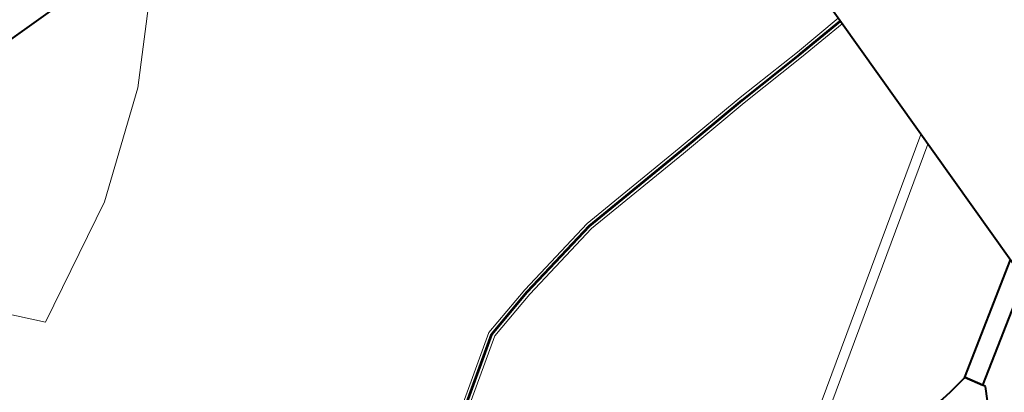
# Model space of a CAD drawing. Header units: metres. Extents: x 148316 to 148653, y 486436 to 486744.
# Tile 107 of 110: x 148550.18 to 148559.05, y 486734.43 to 486737.79. Entities that reach past the tile are written whole.
import ezdxf

# ---------------------------------------------------------------- set-up
doc = ezdxf.new("R2010")
doc.units = ezdxf.units.M
doc.header["$MEASUREMENT"] = 0
for name, color, linetype, lineweight in [('WVB-alg-onderhoek', 7, 'Continuous', 30), ('WVB-pen-brm-dik 018', 6, 'Continuous', 13), ('WVB-pen-brm-dik 050', 6, 'Continuous', 53), ('WVB-pen-dik 035', 1, 'Continuous', 40), ('WVB-raster-60%', 253, 'Continuous', 30)]:
    doc.layers.add(name, color=color, linetype=linetype, lineweight=lineweight)

# ---------------------------------------------------------------- blocks, each defined once
blk = doc.blocks.new('INZET')
at = {"layer": 'WVB-pen-brm-dik 018'}
for p, q in [((-0.0201, 0), (-0.036321, 0)), ((-0.024666, -0.002015), (-0.027543, -0.005113)), ((-0.027543, -0.005113), (-0.024666, -0.002015)), ((-0.027543, -0.005113), (-0.031746, -0.008432)), ((-0.031746, -0.008432), (-0.027543, -0.005113)), ((-0.037056, -0.011308), (-0.041481, -0.006441)), ((-0.041481, -0.006441), (-0.037056, -0.011308)), ((-0.031746, -0.008432), (-0.037056, -0.011308)), ((-0.037056, -0.011308), (-0.031746, -0.008432)), ((-0.00924, -0.021491), (-0.005679, -0.021224)), ((-0.005679, -0.021224), (-0.002385, -0.021046)), ((-0.002385, -0.021046), (0, -0.020875)), ((0, -0.021176), (-0.002367, -0.021345)), ((0, -0.027301), (0, -0.021176)), ((-0.014589, -0.021848), (-0.00924, -0.021491)), ((-0.005659, -0.021523), (-0.009219, -0.02179)), ((-0.002367, -0.021345), (-0.005659, -0.021523)), ((-0.018608, -0.022652), (-0.014589, -0.021848)), ((-0.01455, -0.022146), (-0.018541, -0.022944)), ((-0.009219, -0.02179), (-0.01455, -0.022146)), ((-0.021041, -0.023282), (-0.018608, -0.022652)), ((-0.018541, -0.022944), (-0.020915, -0.02356)), ((-0.026001, -0.026683), (-0.021041, -0.023282)), ((-0.020915, -0.02356), (-0.025763, -0.026881)), ((-0.011366, -0.035016), (0, -0.027301)), ((0, -0.027301), (-0.011366, -0.035016)), ((0, -0.027837), (0, -0.027301)), ((0, -0.027837), (-0.011036, -0.035328)), ((-0.011036, -0.035328), (0, -0.027837)), ((0, -0.034238), (0, -0.027837)), ((-0.004753, -0.037359), (0, -0.034238)), ((0, -0.03532), (-0.004281, -0.038132)), ((-0.006122, -0.037591), (-0.005659, -0.037528)), ((-0.005659, -0.037528), (-0.0048, -0.03739)), ((-0.0048, -0.03739), (-0.004753, -0.037359)), ((-0.004281, -0.038132), (-0.00421, -0.038249)), ((-0.00421, -0.038249), (-0.004512, -0.038828))]:
    blk.add_line(p, q, dxfattribs=at)
at = {"layer": 'WVB-pen-brm-dik 050'}
for p, q in [((-0.005669, -0.021374), (-0.002376, -0.021195)), ((-0.002376, -0.021195), (0, -0.021026)), ((-0.014569, -0.021997), (-0.009229, -0.021641)), ((-0.009229, -0.021641), (-0.005669, -0.021374)), ((-0.018575, -0.022798), (-0.014569, -0.021997)), ((-0.020978, -0.023421), (-0.018575, -0.022798)), ((-0.025848, -0.026757), (-0.020978, -0.023421))]:
    blk.add_line(p, q, dxfattribs=at)
at = {"layer": 'WVB-pen-dik 035', "flags": 128}
for points in [[(0, -0.034238), (-0.004753, -0.037359)], [(-0.004281, -0.038132), (0, -0.03532)], [(-0.0048, -0.03739), (-0.005659, -0.037528), (-0.006122, -0.037591), (-0.006808, -0.037616), (-0.007747, -0.037527), (-0.008273, -0.037499), (-0.008528, -0.037499), (-0.008738, -0.037559), (-0.008953, -0.037663)], [(-0.004753, -0.037359), (-0.0048, -0.03739)], [(-0.004753, -0.037359), (-0.004281, -0.038132)], [(-0.004281, -0.038132), (-0.004753, -0.037359)], [(-0.00421, -0.038249), (-0.004281, -0.038132)], [(-0.006724, -0.042497), (-0.006543, -0.042418), (-0.006276, -0.042221), (-0.006064, -0.041995), (-0.005898, -0.041717), (-0.005664, -0.041184), (-0.004963, -0.039529), (-0.004768, -0.039174), (-0.004512, -0.038828), (-0.00421, -0.038249)]]:
    blk.add_lwpolyline(points, dxfattribs=at)

msp = doc.modelspace()

# ---------------------------------------------------------------- linework, layer by layer
at = {"layer": 'WVB-alg-onderhoek', "lineweight": 40, "flags": 128}
msp.add_lwpolyline([(148415.7108, 486440.4281), (148650.349, 486607.4278), (148555.136, 486741.2042), (148320.4978, 486574.2044)], close=True, dxfattribs=at)

# ---------------------------------------------------------------- block references
at = {"layer": 'WVB-raster-60%', "xscale": 200, "yscale": 200, "zscale": 200, "rotation": 35.4407035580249}
msp.add_blockref('INZET', (148555.136, 486741.2042), dxfattribs=at)

doc.saveas('drawing.dxf')
